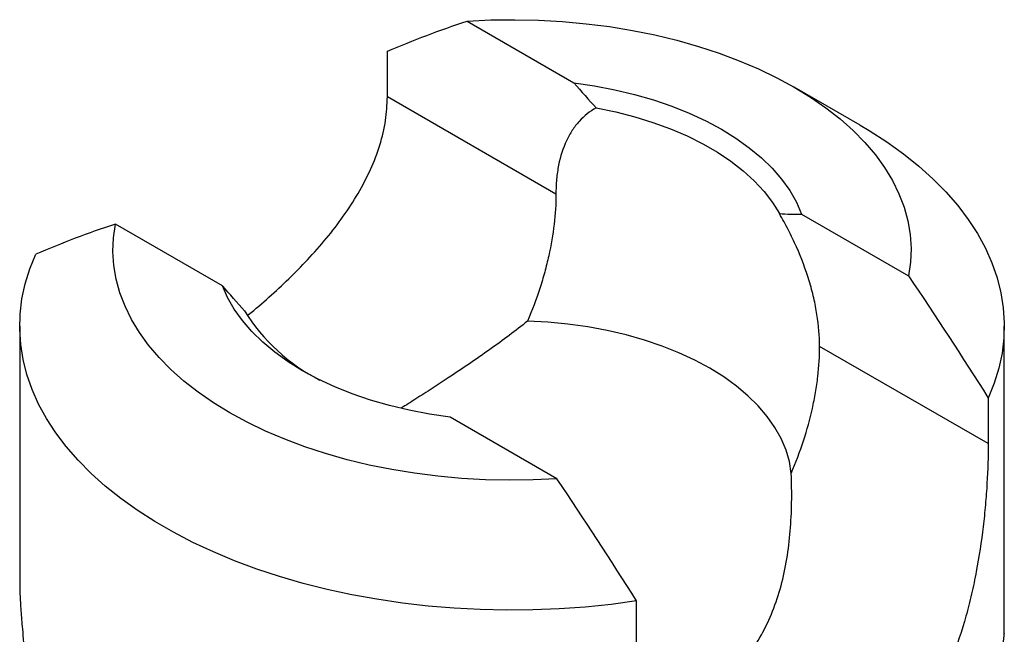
# Model space of a CAD drawing. Header units: inches. Extents: x 1 to 129, y 1 to 99.
# Tile 29 of 31: x 17.35 to 19.99, y 13.2 to 14.85. Entities that reach past the tile are written whole.
import ezdxf

# ---------------------------------------------------------------- set-up
doc = ezdxf.new("R2010")
doc.units = ezdxf.units.IN
doc.header["$LTSCALE"] = 2
doc.header["$MEASUREMENT"] = 0

msp = doc.modelspace()

# ---------------------------------------------------------------- linework, layer by layer
for p, q in [((18.552, 14.8459), (18.8387, 14.6804)), ((18.3382, 14.6428), (18.3382, 14.7652)), ((19.6061, 14.5667), (19.4293, 14.6688)), ((18.7903, 14.3818), (18.3382, 14.6428)), ((19.449, 14.3281), (19.7358, 14.1625)), ((17.8959, 14.1361), (17.6092, 14.3016)), ((17.3524, 14.0279), (17.3524, 13.34)), ((19.9926, 13.2036), (19.9926, 14.0279)), ((19.9496, 13.7126), (19.4974, 13.9736)), ((19.9496, 13.835), (19.9496, 13.7126)), ((18.793, 13.6183), (18.5062, 13.7838)), ((19.0067, 13.1683), (19.0067, 13.2907))]:
    msp.add_line(p, q)
at = {"flags": 128}
for points in [[(18.552, 14.8459), (18.6158, 14.849), (18.6799, 14.8498), (18.7439, 14.8485), (18.8077, 14.8449), (18.871, 14.8391), (18.9335, 14.8312), (18.9952, 14.8211), (19.0557, 14.8089), (19.1148, 14.7946), (19.1723, 14.7783), (19.228, 14.7601), (19.2818, 14.7399), (19.3333, 14.718), (19.3825, 14.6943), (19.4291, 14.6689), (19.4731, 14.642), (19.5141, 14.6136), (19.5522, 14.5838), (19.5871, 14.5528), (19.6187, 14.5206), (19.6469, 14.4874), (19.6716, 14.4533), (19.6928, 14.4184), (19.7102, 14.3828), (19.724, 14.3467), (19.734, 14.3101), (19.7402, 14.2733), (19.7425, 14.2364), (19.7411, 14.1994), (19.7358, 14.1625)], [(18.8387, 14.6804), (18.894, 14.6723), (18.9482, 14.662), (19.0009, 14.6495), (19.0519, 14.6348), (19.101, 14.6181), (19.1479, 14.5993), (19.1923, 14.5787), (19.234, 14.5563), (19.2728, 14.5322), (19.3086, 14.5065), (19.3411, 14.4795), (19.3701, 14.4511), (19.3955, 14.4217), (19.4172, 14.3912), (19.4351, 14.36), (19.449, 14.3281)], [(18.8983, 14.6131), (18.9506, 14.6023), (19.0014, 14.5894), (19.0504, 14.5743), (19.0973, 14.5572), (19.1419, 14.5381), (19.184, 14.5172), (19.2233, 14.4945), (19.2595, 14.4702), (19.2926, 14.4445), (19.3222, 14.4174), (19.3484, 14.3891), (19.3708, 14.3598), (19.3894, 14.3296)], [(19.6061, 14.5667), (19.6305, 14.5522), (19.6776, 14.522), (19.7219, 14.4903), (19.7631, 14.4573), (19.8013, 14.4231), (19.8362, 14.3877), (19.8678, 14.3514), (19.896, 14.3141), (19.9207, 14.2759), (19.9419, 14.2371), (19.9594, 14.1977), (19.9733, 14.1578), (19.9834, 14.1175), (19.9898, 14.077), (19.9925, 14.0363), (19.9914, 13.9957), (19.9865, 13.9551), (19.9779, 13.9147), (19.9656, 13.8746), (19.9496, 13.835)], [(18.793, 13.6183), (18.7291, 13.6152), (18.6651, 13.6143), (18.601, 13.6157), (18.5373, 13.6193), (18.474, 13.625), (18.4114, 13.633), (18.3498, 13.6431), (18.2893, 13.6553), (18.2302, 13.6696), (18.1726, 13.6858), (18.1169, 13.7041), (18.0632, 13.7242), (18.0116, 13.7462), (17.9624, 13.7699), (17.9158, 13.7953), (17.8719, 13.8222), (17.8308, 13.8506), (17.7928, 13.8803), (17.7579, 13.9114), (17.7263, 13.9435), (17.698, 13.9767), (17.6733, 14.0109), (17.6522, 14.0458), (17.6347, 14.0814), (17.6209, 14.1175), (17.6109, 14.154), (17.6047, 14.1908), (17.6024, 14.2278), (17.6039, 14.2648), (17.6092, 14.3016)], [(19.0067, 13.2907), (18.9381, 13.2815), (18.8687, 13.2743), (18.7987, 13.2694), (18.7284, 13.2665), (18.6579, 13.2659), (18.5875, 13.2674), (18.5173, 13.2711), (18.4475, 13.277), (18.3784, 13.285), (18.3101, 13.2951), (18.2429, 13.3073), (18.1769, 13.3216), (18.1123, 13.3379), (18.0492, 13.3561), (17.988, 13.3763), (17.9287, 13.3983), (17.8716, 13.4221), (17.8167, 13.4477), (17.7643, 13.4749), (17.7144, 13.5037), (17.6673, 13.5339), (17.6231, 13.5656), (17.5818, 13.5986), (17.5437, 13.6328), (17.5087, 13.6682), (17.4771, 13.7045), (17.4489, 13.7418), (17.4242, 13.78), (17.4031, 13.8188), (17.3855, 13.8582), (17.3717, 13.8981), (17.3615, 13.9384), (17.3551, 13.9789), (17.3524, 14.0195), (17.3535, 14.0602), (17.3584, 14.1008), (17.367, 14.1412), (17.3794, 14.1813), (17.3954, 14.2209)], [(18.5062, 13.7838), (18.4509, 13.7918), (18.3968, 13.8022), (18.344, 13.8147), (18.293, 13.8294), (18.2439, 13.8461), (18.1971, 13.8649), (18.1527, 13.8855), (18.1109, 13.9079), (18.0721, 13.932), (18.0363, 13.9576), (18.0039, 13.9847), (17.9749, 14.013), (17.9494, 14.0425), (17.9277, 14.0729), (17.9099, 14.1042), (17.8959, 14.1361)], [(19.4213, 13.6329), (19.4163, 13.6644), (19.4073, 13.6955), (19.3944, 13.7262), (19.3776, 13.7563), (19.3571, 13.7856), (19.333, 13.8139), (19.3053, 13.8412), (19.2743, 13.8672), (19.2401, 13.8919), (19.2028, 13.915), (19.1627, 13.9365), (19.12, 13.9563), (19.0749, 13.9742), (19.0277, 13.9902), (18.9786, 14.0041), (18.9279, 14.016), (18.8758, 14.0256), (18.8226, 14.0331), (18.7686, 14.0383), (18.7141, 14.0412)]]:
    msp.add_lwpolyline(points, dxfattribs=at)
msp.add_arc((18.383, 14.3311), 0.5016, 211.5292, 243.2141)
for points in [[(18.3382, 14.7652), (18.4082, 14.7946), (18.4791, 14.8222), (18.552, 14.8459)], [(18.8387, 14.6804), (18.8583, 14.6574), (18.8781, 14.6349), (18.8983, 14.6131)], [(19.3894, 14.3296), (19.4096, 14.3281), (19.4294, 14.3277), (19.449, 14.3281)], [(17.6092, 14.3016), (17.5363, 14.2779), (17.4654, 14.2503), (17.3954, 14.2209)], [(19.7358, 14.1625), (19.8086, 14.0546), (19.8795, 13.9452), (19.9496, 13.835)], [(17.9555, 14.0688), (17.9353, 14.0907), (17.9155, 14.1131), (17.8959, 14.1361)], [(19.0067, 13.2907), (18.9367, 13.4009), (18.8658, 13.5104), (18.793, 13.6183)]]:
    msp.add_open_spline(points, degree=3)
for points, knots in [([(17.9636, 14.0569), (17.9644, 14.0575), (17.9837, 14.0727), (18.0209, 14.1052), (18.074, 14.1541), (18.1258, 14.2067), (18.1752, 14.2626), (18.2209, 14.322), (18.2611, 14.3837), (18.2944, 14.4476), (18.3193, 14.5133), (18.3353, 14.5788), (18.3372, 14.6217), (18.3382, 14.6428)], [0, 0, 0, 0, 0.004071, 0.098014, 0.192234, 0.286212, 0.387047, 0.488178, 0.588985, 0.692495, 0.796386, 0.8998, 1, 1, 1, 1]), ([(18.8983, 14.6131), (18.8811, 14.6039), (18.8659, 14.5919), (18.8459, 14.5698), (18.8397, 14.5618), (18.8283, 14.5444), (18.8231, 14.535), (18.8092, 14.5053), (18.8022, 14.4834), (18.7951, 14.4475), (18.7933, 14.4349), (18.7909, 14.4089), (18.7903, 14.3956), (18.7903, 14.3818)], [0, 0, 0, 0, 0.25, 0.25, 0.375, 0.375, 0.5, 0.5, 0.75, 0.75, 0.875, 0.875, 1, 1, 1, 1]), ([(18.7903, 14.3818), (18.7903, 14.3291), (18.7838, 14.2739), (18.7677, 14.202), (18.7641, 14.1874), (18.7561, 14.1582), (18.7517, 14.1435), (18.7375, 14.0997), (18.7265, 14.0704), (18.7141, 14.0412)], [0, 0, 0, 0, 0.5, 0.5, 0.625, 0.625, 0.75, 0.75, 1, 1, 1, 1]), ([(19.4974, 13.9736), (19.4974, 14.0011), (19.495, 14.0296), (19.488, 14.0736), (19.4851, 14.0884), (19.4781, 14.1187), (19.4739, 14.134), (19.4601, 14.1797), (19.4488, 14.21), (19.4288, 14.2553), (19.4215, 14.2704), (19.4061, 14.3003), (19.398, 14.315), (19.3894, 14.3296)], [0, 0, 0, 0, 0.25, 0.25, 0.375, 0.375, 0.5, 0.5, 0.75, 0.75, 0.875, 0.875, 1, 1, 1, 1]), ([(18.7141, 14.0412), (18.6979, 14.0284), (18.6657, 14.003), (18.6133, 13.9651), (18.5586, 13.9269), (18.5064, 13.892), (18.4582, 13.8605), (18.4161, 13.8335), (18.3884, 13.8161), (18.3753, 13.8079)], [0, 0, 0, 0, 0.159934, 0.319859, 0.483951, 0.648011, 0.769575, 0.891124, 1, 1, 1, 1]), ([(19.4213, 13.6329), (19.4462, 13.6914), (19.465, 13.7495), (19.4811, 13.8215), (19.484, 13.8359), (19.4889, 13.8644), (19.4909, 13.8785), (19.4958, 13.9202), (19.4974, 13.9472), (19.4974, 13.9736)], [0, 0, 0, 0, 0.5, 0.5, 0.625, 0.625, 0.75, 0.75, 1, 1, 1, 1]), ([(19.9496, 13.7126), (19.9496, 13.6788), (19.9484, 13.6432), (19.9451, 13.5873), (19.9437, 13.5683), (19.9402, 13.5294), (19.9382, 13.5095), (19.9311, 13.4499), (19.925, 13.4099), (19.9136, 13.3496), (19.9094, 13.3294), (19.9002, 13.2893), (19.8951, 13.2695), (19.8788, 13.2109), (19.8661, 13.1727), (19.844, 13.1172), (19.836, 13.0989), (19.8193, 13.0635), (19.8104, 13.0464), (19.7823, 12.9968), (19.7616, 12.966), (19.7269, 12.9234), (19.7148, 12.9099), (19.6896, 12.8845), (19.6765, 12.8727), (19.663, 12.8617)], [0, 0, 0, 0, 0.125, 0.125, 0.1875, 0.1875, 0.25, 0.25, 0.375, 0.375, 0.4375, 0.4375, 0.5, 0.5, 0.625, 0.625, 0.6875, 0.6875, 0.75, 0.75, 0.875, 0.875, 0.9375, 0.9375, 1, 1, 1, 1]), ([(19.2584, 13.0952), (19.2915, 13.1246), (19.3189, 13.1597), (19.3526, 13.2198), (19.3627, 13.2412), (19.3801, 13.2853), (19.3875, 13.308), (19.4064, 13.3782), (19.4144, 13.428), (19.4228, 13.5289), (19.4234, 13.5804), (19.4213, 13.6329)], [0, 0, 0, 0, 0.25, 0.25, 0.375, 0.375, 0.5, 0.5, 0.75, 0.75, 1, 1, 1, 1]), ([(17.3524, 13.34), (17.3524, 13.3388), (17.3522, 13.329), (17.353, 13.3045), (17.3552, 13.2649), (17.3589, 13.221), (17.3628, 13.1794), (17.3662, 13.1427), (17.3694, 13.1059), (17.3719, 13.0707), (17.3736, 13.0363), (17.3738, 13.016), (17.374, 13.0056)], [0, 0, 0, 0, 0.013411, 0.113869, 0.257102, 0.404067, 0.505218, 0.608478, 0.704994, 0.803997, 0.90052, 1, 1, 1, 1]), ([(19.9665, 12.9924), (19.9666, 12.997), (19.9668, 13.008), (19.9689, 13.0314), (19.9731, 13.0633), (19.9784, 13.0969), (19.9833, 13.1283), (19.9871, 13.1541), (19.99, 13.1757), (19.9916, 13.1912), (19.9924, 13.1998), (19.9926, 13.2046), (19.9926, 13.2037), (19.9926, 13.2036)], [0, 0, 0, 0, 0.05123, 0.121318, 0.222069, 0.360646, 0.476679, 0.595779, 0.7092, 0.825583, 0.907362, 0.991166, 1, 1, 1, 1])]:
    msp.add_open_spline(points, degree=3, knots=knots)

doc.saveas('drawing.dxf')
